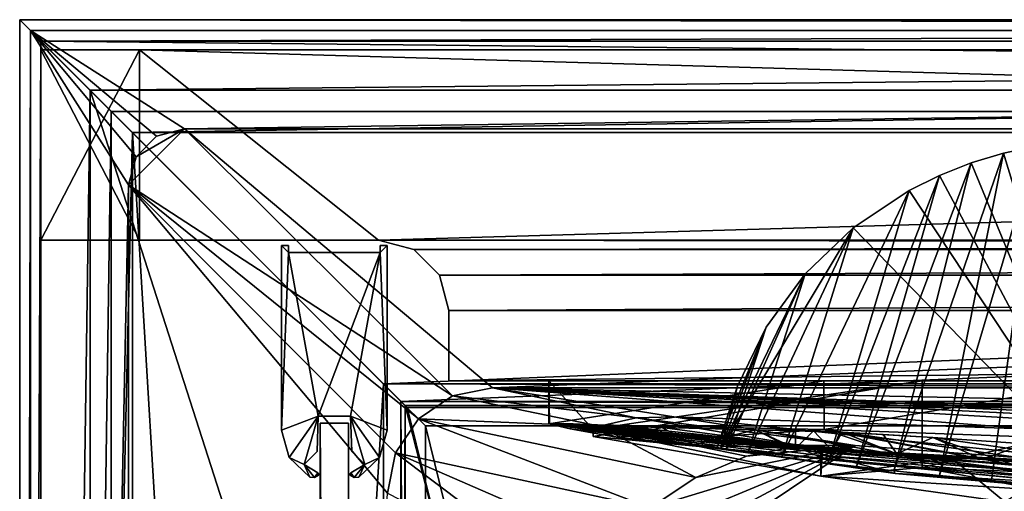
# Model space of a CAD drawing. Header units: metres. Extents: x -1004 to 0, y -708 to 0.
# Tile 10 of 99: x -1004 to -864, y -67 to 0. Entities that reach past the tile are written whole.
import ezdxf

# ---------------------------------------------------------------- set-up
doc = ezdxf.new("R2010")
doc.units = ezdxf.units.M

msp = doc.modelspace()

# ---------------------------------------------------------------- linework, layer by layer
at = {"layer": 'top'}
for points in [[(-1001.0271, -31.297201, 176.059692), (-1001.0271, -31.297201, 2050.059814), (-1001.0271, -4.297202, 176.059692)], [(-1001.0271, -31.297201, 2050.059814), (-1001.0271, -4.297202, 2050.059814), (-1001.0271, -4.297202, 176.059692)], [(-987.0271, -31.297201, 176.059692), (-1001.0271, -31.297201, 176.059692), (-987.0271, -4.297202, 176.059692)], [(-1001.0271, -31.297201, 176.059692), (-1001.0271, -4.297202, 176.059692), (-987.0271, -4.297202, 176.059692)], [(-1001.0271, -31.297201, 2050.059814), (-987.0271, -31.297201, 2050.059814), (-1001.0271, -4.297202, 2050.059814)], [(-987.0271, -31.297201, 2050.059814), (-987.0271, -4.297202, 2050.059814), (-1001.0271, -4.297202, 2050.059814)], [(-987.0271, -4.297202, 176.059692), (-1001.0271, -4.297202, 2050.059814), (-987.0271, -4.297202, 2050.059814)], [(-987.0271, -4.297202, 176.059692), (-1001.0271, -4.297202, 176.059692), (-1001.0271, -4.297202, 2050.059814)], [(-987.0271, -31.297201, 176.059692), (-987.0271, -4.297202, 176.059692), (-987.0271, -31.297201, 163.059692)], [(-987.0271, -4.297202, 176.059692), (-987.0271, -4.297202, 163.059692), (-987.0271, -31.297201, 163.059692)], [(-987.0271, -4.297202, 2063.059814), (-987.0271, -4.297202, 2050.059814), (-987.0271, -31.297201, 2063.059814)], [(-987.0271, -4.297202, 2050.059814), (-987.0271, -31.297201, 2050.059814), (-987.0271, -31.297201, 2063.059814)], [(-17.027203, -4.297202, 163.059692), (-987.0271, -4.297202, 163.059692), (-17.027203, -4.297202, 176.059937)], [(-987.0271, -4.297202, 163.059692), (-987.0271, -4.297202, 176.059692), (-17.027203, -4.297202, 176.059937)], [(-17.027203, -4.297202, 176.059937), (-987.0271, -4.297202, 176.059692), (-987.0271, -4.297202, 2050.059814)], [(-987.0271, -4.297202, 2063.059814), (-17.027203, -4.297202, 2063.059814), (-987.0271, -4.297202, 2050.059814)], [(-17.027203, -4.297202, 2063.059814), (-17.027203, -4.297202, 2050.059814), (-987.0271, -4.297202, 2050.059814)], [(-987.0271, -4.297202, 2050.059814), (-17.027203, -4.297202, 2050.059814), (-17.027203, -4.297202, 176.059937)], [(-17.027203, -4.297202, 2063.059814), (-987.0271, -4.297202, 2063.059814), (-51.027081, -31.297201, 2063.059814)], [(-51.027081, -31.297201, 2063.059814), (-987.0271, -4.297202, 2063.059814), (-953.0271, -31.297201, 2063.059814)], [(-987.0271, -4.297202, 2063.059814), (-987.0271, -31.297201, 2063.059814), (-953.0271, -31.297201, 2063.059814)], [(-17.027203, -4.297202, 163.059692), (-953.0271, -31.297201, 163.059692), (-987.0271, -4.297202, 163.059692)], [(-953.0271, -31.297201, 163.059692), (-987.0271, -31.297201, 163.059692), (-987.0271, -4.297202, 163.059692)], [(-51.027081, -31.297201, 163.059692), (-953.0271, -31.297201, 163.059692), (-17.027203, -4.297202, 163.059692)], [(-865.922913, -65.457809, 855.379517), (-859.427612, -17.981102, 943.439392), (-873.298157, -64.734299, 858.985352)], [(-859.427612, -17.981102, 943.439392), (-864.172729, -18.963947, 943.752136), (-873.298157, -64.734299, 858.985352)], [(-859.427612, -17.981102, 943.439392), (-865.922913, -65.457809, 855.379517), (-857.965576, -66.166344, 853.355103)], [(-849.757874, -66.343216, 961.043457), (-864.172729, -18.963947, 943.752136), (-859.427612, -17.981102, 943.439392)], [(-873.298157, -64.734299, 858.985352), (-864.172729, -18.963947, 943.752136), (-879.784119, -64.044891, 864.022827)], [(-864.172729, -18.963947, 943.752136), (-868.808777, -20.343151, 944.182068), (-879.784119, -64.044891, 864.022827)], [(-868.808777, -20.343151, 944.182068), (-864.172729, -18.963947, 943.752136), (-849.757874, -66.343216, 961.043457)], [(-879.784119, -64.044891, 864.022827), (-868.808777, -20.343151, 944.182068), (-885.108215, -63.441006, 870.284302)], [(-868.808777, -20.343151, 944.182068), (-873.299805, -22.107401, 944.727966), (-885.108215, -63.441006, 870.284302)], [(-873.299805, -22.107401, 944.727966), (-868.808777, -20.343151, 944.182068), (-849.757874, -66.343216, 961.043457)], [(-885.108215, -63.441006, 870.284302), (-873.299805, -22.107401, 944.727966), (-889.155212, -62.957569, 877.454773)], [(-873.299805, -22.107401, 944.727966), (-877.610962, -24.242296, 945.388367), (-889.155212, -62.957569, 877.454773)], [(-849.757874, -66.343216, 961.043457), (-877.610962, -24.242296, 945.388367), (-873.299805, -22.107401, 944.727966)], [(-889.155212, -62.957569, 877.454773), (-877.610962, -24.242296, 945.388367), (-895.69989, -62.13575, 892.583069)], [(-877.610962, -24.242296, 945.388367), (-885.561096, -29.551813, 947.043762), (-895.69989, -62.13575, 892.583069)], [(-885.561096, -29.551813, 947.043762), (-877.610962, -24.242296, 945.388367), (-849.757874, -66.343216, 961.043457)], [(-892.411011, -36.100262, 949.125122), (-885.561096, -29.551813, 947.043762), (-904.400757, -60.912323, 957.496704)], [(-904.400757, -60.912323, 957.496704), (-885.561096, -29.551813, 947.043762), (-849.757874, -66.343216, 961.043457)], [(-895.69989, -62.13575, 892.583069), (-885.561096, -29.551813, 947.043762), (-900.546814, -61.494358, 908.345032)], [(-885.561096, -29.551813, 947.043762), (-892.411011, -36.100262, 949.125122), (-900.546814, -61.494358, 908.345032)], [(-987.0271, -31.297201, 2050.059814), (-1001.0271, -31.297201, 2050.059814), (-987.0271, -31.297201, 176.059692)], [(-1001.0271, -31.297201, 2050.059814), (-1001.0271, -31.297201, 176.059692), (-987.0271, -31.297201, 176.059692)], [(-987.0271, -31.297201, 163.059692), (-953.0271, -31.297201, 163.059692), (-987.0271, -31.297201, 176.059692)], [(-953.0271, -31.297201, 163.059692), (-953.0271, -31.297201, 2063.059814), (-987.0271, -31.297201, 176.059692)], [(-987.0271, -31.297201, 176.059692), (-953.0271, -31.297201, 2063.059814), (-987.0271, -31.297201, 2050.059814)], [(-953.0271, -31.297201, 2063.059814), (-987.0271, -31.297201, 2063.059814), (-987.0271, -31.297201, 2050.059814)], [(-51.027081, -31.297201, 2063.059814), (-953.0271, -31.297201, 2063.059814), (-56.027115, -32.636967, 2063.059814)], [(-953.0271, -31.297201, 2063.059814), (-948.0271, -32.636948, 2063.059814), (-56.027115, -32.636967, 2063.059814)], [(-953.0271, -31.297201, 163.059692), (-51.027081, -31.297201, 163.059692), (-948.0271, -32.636948, 163.059692)], [(-948.0271, -32.636948, 163.059692), (-948.0271, -32.636948, 2063.059814), (-953.0271, -31.297201, 163.059692)], [(-948.0271, -32.636948, 2063.059814), (-953.0271, -31.297201, 2063.059814), (-953.0271, -31.297201, 163.059692)], [(-51.027081, -31.297201, 163.059692), (-56.027115, -32.636967, 163.059692), (-948.0271, -32.636948, 163.059692)], [(-56.027115, -32.636967, 2063.059814), (-948.0271, -32.636948, 2063.059814), (-944.366821, -36.297203, 2063.059814)], [(-948.0271, -32.636948, 163.059692), (-56.027115, -32.636967, 163.059692), (-944.366821, -36.297203, 163.059692)], [(-944.366821, -36.297203, 163.059692), (-944.366821, -36.297203, 2063.059814), (-948.0271, -32.636948, 163.059692)], [(-944.366821, -36.297203, 2063.059814), (-948.0271, -32.636948, 2063.059814), (-948.0271, -32.636948, 163.059692)], [(-56.027115, -32.636967, 2063.059814), (-944.366821, -36.297203, 2063.059814), (-59.687374, -36.297272, 2063.059814)], [(-56.027115, -32.636967, 163.059692), (-59.687374, -36.297272, 163.059692), (-944.366821, -36.297203, 163.059692)], [(-944.366821, -36.297203, 2063.059814), (-943.0271, -41.297203, 2063.059814), (-59.687374, -36.297272, 2063.059814)], [(-944.366821, -36.297203, 163.059692), (-59.687374, -36.297272, 163.059692), (-943.0271, -41.297203, 163.059692)], [(-943.0271, -41.297203, 163.059692), (-943.0271, -41.297203, 2063.059814), (-944.366821, -36.297203, 163.059692)], [(-943.0271, -41.297203, 2063.059814), (-944.366821, -36.297203, 2063.059814), (-944.366821, -36.297203, 163.059692)], [(-59.687374, -36.297272, 2063.059814), (-943.0271, -41.297203, 2063.059814), (-61.027081, -41.297325, 2063.059814)], [(-59.687374, -36.297272, 163.059692), (-61.027081, -41.297325, 163.059692), (-943.0271, -41.297203, 163.059692)], [(-897.944397, -43.676777, 951.597351), (-892.411011, -36.100262, 949.125122), (-904.400757, -60.912323, 957.496704)], [(-900.546814, -61.494358, 908.345032), (-892.411011, -36.100262, 949.125122), (-903.635315, -61.066071, 924.550842)], [(-892.411011, -36.100262, 949.125122), (-897.944397, -43.676777, 951.597351), (-903.635315, -61.066071, 924.550842)], [(-943.0271, -41.297203, 2063.059814), (-943.0271, -51.297203, 2063.059814), (-61.027081, -41.297325, 2063.059814)], [(-943.0271, -41.297203, 163.059692), (-61.027081, -41.297325, 163.059692), (-943.0271, -51.297203, 163.059692)], [(-943.0271, -51.297203, 2063.059814), (-943.0271, -41.297203, 2063.059814), (-943.0271, -51.297203, 163.059692)], [(-943.0271, -41.297203, 2063.059814), (-943.0271, -41.297203, 163.059692), (-943.0271, -51.297203, 163.059692)], [(-61.027081, -41.297325, 2063.059814), (-943.0271, -51.297203, 2063.059814), (-61.026958, -51.297203, 2063.059814)], [(-61.027081, -41.297325, 163.059692), (-61.026958, -51.297203, 163.059692), (-943.0271, -51.297203, 163.059692)], [(-903.635315, -61.066071, 924.550842), (-897.944397, -43.676777, 951.597351), (-904.925537, -60.870346, 941.002136)], [(-897.944397, -43.676777, 951.597351), (-901.984375, -52.037292, 954.410278), (-904.925537, -60.870346, 941.002136)], [(-904.400757, -60.912323, 957.496704), (-901.984375, -52.037292, 954.410278), (-897.944397, -43.676777, 951.597351)], [(-61.026958, -51.297203, 163.059692), (-726.290894, -51.297203, 197.247162), (-943.0271, -51.297203, 163.059692)], [(-726.290894, -51.297203, 197.247162), (-767.234558, -51.297203, 193.941605), (-943.0271, -51.297203, 163.059692)], [(-943.0271, -51.297203, 163.059692), (-767.234558, -51.297203, 193.941605), (-808.307739, -51.297203, 193.41275)], [(-769.87146, -51.297203, 2037.609009), (-507.81012, -51.297203, 2032.241211), (-943.0271, -51.297203, 2063.059814)], [(-507.81012, -51.297203, 2032.241211), (-454.791016, -51.297203, 2034.755859), (-943.0271, -51.297203, 2063.059814)], [(-943.0271, -51.297203, 2063.059814), (-454.791016, -51.297203, 2034.755859), (-61.026958, -51.297203, 2063.059814)], [(-889.72876, -51.297203, 200.624969), (-928.818237, -51.297203, 208.08252), (-943.0271, -51.297203, 163.059692)], [(-928.818237, -51.297203, 208.08252), (-928.818237, -51.297203, 661.560181), (-943.0271, -51.297203, 163.059692)], [(-943.0271, -51.297203, 163.059692), (-928.818237, -51.297203, 661.560181), (-943.0271, -51.297203, 2063.059814)], [(-928.818237, -51.297203, 661.560181), (-928.818237, -51.297203, 2045.060181), (-943.0271, -51.297203, 2063.059814)], [(-943.0271, -51.297203, 2063.059814), (-928.818237, -51.297203, 2045.060181), (-875.736145, -51.297203, 2044.932495)], [(-875.736145, -51.297203, 2044.932495), (-822.706604, -51.297203, 2042.676025), (-943.0271, -51.297203, 2063.059814)], [(-822.706604, -51.297203, 2042.676025), (-769.87146, -51.297203, 2037.609009), (-943.0271, -51.297203, 2063.059814)], [(-808.307739, -51.297203, 193.41275), (-849.232544, -51.297203, 195.654984), (-943.0271, -51.297203, 163.059692)], [(-849.232544, -51.297203, 195.654984), (-889.72876, -51.297203, 200.624969), (-943.0271, -51.297203, 163.059692)], [(-928.818176, -57.399826, 2043.984253), (-922.563354, -58.146591, 2043.852417), (-928.818237, -51.297203, 2045.060181)], [(-922.563354, -58.146591, 2043.852417), (-875.736145, -51.297203, 2044.932495), (-928.818237, -51.297203, 2045.060181)], [(-928.818237, -57.399826, 661.560181), (-928.818237, -57.399822, 664.056396), (-928.818237, -51.297203, 661.560181)], [(-928.818237, -57.399822, 664.056396), (-928.818237, -57.399822, 906.059998), (-928.818237, -51.297203, 661.560181)], [(-928.818237, -51.297203, 661.560181), (-928.818237, -57.399822, 906.059998), (-928.818237, -57.399826, 1205.052368)], [(-928.818237, -57.399826, 1205.052368), (-928.818237, -57.399822, 1504.057007), (-928.818237, -51.297203, 661.560181)], [(-928.818237, -57.399822, 1504.057007), (-928.818237, -51.297203, 2045.060181), (-928.818237, -51.297203, 661.560181)], [(-928.818237, -57.399822, 1504.057007), (-928.818176, -57.399826, 1713.560913), (-928.818237, -51.297203, 2045.060181)], [(-928.818176, -57.399826, 1713.560913), (-928.818176, -57.399826, 1923.057129), (-928.818237, -51.297203, 2045.060181)], [(-928.818237, -51.297203, 2045.060181), (-928.818176, -57.399826, 1923.057129), (-928.818176, -57.399826, 2043.984253)], [(-928.818237, -57.399826, 661.560181), (-928.818237, -51.297203, 661.560181), (-928.75647, -57.377659, 658.491699)], [(-928.818237, -51.297203, 661.560181), (-928.818237, -51.297203, 208.08252), (-928.75647, -57.377659, 658.491699)], [(-928.75647, -57.377659, 658.491699), (-928.818237, -51.297203, 208.08252), (-928.818237, -57.399826, 210.359421)], [(-889.701172, -58.207253, 203.166687), (-928.818237, -57.399826, 210.359421), (-889.72876, -51.297203, 200.624969)], [(-889.72876, -51.297203, 200.624969), (-928.818237, -57.399826, 210.359421), (-928.818237, -51.297203, 208.08252)], [(-922.563354, -58.146591, 2043.852417), (-922.510376, -59.203945, 2043.666016), (-875.736145, -51.297203, 2044.932495)], [(-922.510376, -59.203945, 2043.666016), (-875.770142, -63.577286, 2042.766724), (-875.736145, -51.297203, 2044.932495)], [(-849.232544, -51.297203, 195.654984), (-889.701172, -58.207253, 203.166687), (-889.72876, -51.297203, 200.624969)], [(-848.972412, -59.678417, 198.694427), (-889.701172, -58.207253, 203.166687), (-849.232544, -51.297203, 195.654984)], [(-875.736145, -51.297203, 2044.932495), (-875.770142, -63.577286, 2042.766724), (-822.706604, -51.297203, 2042.676025)], [(-875.770142, -63.577286, 2042.766724), (-822.884949, -65.855408, 2040.114502), (-822.706604, -51.297203, 2042.676025)], [(-904.925537, -60.870346, 941.002136), (-901.984375, -52.037292, 954.410278), (-904.400757, -60.912323, 957.496704)], [(-928.818237, -57.399826, 661.560181), (-928.75647, -57.377659, 658.491699), (-928.818237, -57.399822, 664.056396)], [(-928.75647, -57.377659, 658.491699), (-912.198059, -58.362816, 492.385895), (-928.818237, -57.399822, 664.056396)], [(-925.782715, -58.111343, 581.393372), (-928.75647, -57.377659, 658.491699), (-928.818237, -57.399826, 210.359421)], [(-928.75647, -57.377659, 658.491699), (-925.392151, -57.377384, 575.44281), (-912.198059, -58.362816, 492.385895)], [(-925.392151, -57.377384, 575.44281), (-928.75647, -57.377659, 658.491699), (-925.782715, -58.111343, 581.393372)], [(-918.950439, -59.322605, 504.546387), (-925.392151, -57.377384, 575.44281), (-925.782715, -58.111343, 581.393372)], [(-925.392151, -57.377384, 575.44281), (-917.550232, -57.74371, 492.695984), (-912.198059, -58.362816, 492.385895)], [(-917.550232, -57.74371, 492.695984), (-925.392151, -57.377384, 575.44281), (-918.950439, -59.322605, 504.546387)], [(-928.818237, -57.399826, 1205.052368), (-892.282837, -61.211842, 1354.437866), (-928.818237, -57.399822, 1504.057007)], [(-892.282837, -61.211842, 1354.437866), (-892.748108, -60.84351, 1504.057007), (-928.818237, -57.399822, 1504.057007)], [(-928.818237, -57.399822, 1504.057007), (-892.748108, -60.84351, 1504.057007), (-928.818176, -57.399826, 1713.560913)], [(-928.818237, -57.399826, 1205.052368), (-928.818237, -57.399822, 906.059998), (-904.400757, -60.912323, 957.496704)], [(-904.400757, -60.912323, 957.496704), (-928.818237, -57.399822, 906.059998), (-904.925537, -60.870346, 941.002136)], [(-928.818237, -57.399822, 906.059998), (-903.635315, -61.066071, 924.550842), (-904.925537, -60.870346, 941.002136)], [(-879.612305, -64.45845, 664.056396), (-889.155212, -62.957569, 877.454773), (-928.818237, -57.399822, 664.056396)], [(-889.155212, -62.957569, 877.454773), (-895.69989, -62.13575, 892.583069), (-928.818237, -57.399822, 664.056396)], [(-928.818237, -57.399822, 664.056396), (-895.69989, -62.13575, 892.583069), (-928.818237, -57.399822, 906.059998)], [(-895.69989, -62.13575, 892.583069), (-900.546814, -61.494358, 908.345032), (-928.818237, -57.399822, 906.059998)], [(-928.818237, -57.399822, 906.059998), (-900.546814, -61.494358, 908.345032), (-903.635315, -61.066071, 924.550842)], [(-879.612305, -64.45845, 664.056396), (-928.818237, -57.399822, 664.056396), (-895.616821, -60.177223, 492.31369)], [(-928.818237, -57.399822, 664.056396), (-912.198059, -58.362816, 492.385895), (-895.616821, -60.177223, 492.31369)], [(-888.980652, -62.49649, 1055.366943), (-891.032593, -61.791126, 1204.846802), (-928.818237, -57.399826, 1205.052368)], [(-891.032593, -61.791126, 1204.846802), (-892.282837, -61.211842, 1354.437866), (-928.818237, -57.399826, 1205.052368)], [(-888.980652, -62.49649, 1055.366943), (-928.818237, -57.399826, 1205.052368), (-904.400757, -60.912323, 957.496704)], [(-917.111816, -58.32679, 313.888092), (-928.818237, -57.399826, 210.359421), (-905.405518, -59.255028, 313.888092)], [(-905.405518, -59.255028, 313.888092), (-928.818237, -57.399826, 210.359421), (-889.701172, -58.207253, 203.166687)], [(-917.217651, -59.132698, 430.611664), (-925.782715, -58.111343, 581.393372), (-928.818237, -57.399826, 210.359421)], [(-917.111816, -58.32679, 313.888092), (-917.217651, -59.132698, 430.611664), (-928.818237, -57.399826, 210.359421)], [(-892.748108, -60.84351, 1504.057007), (-892.096436, -60.784241, 1713.591675), (-928.818176, -57.399826, 1713.560913)], [(-928.818176, -57.399826, 1713.560913), (-892.096436, -60.784241, 1713.591675), (-889.917969, -61.180286, 1922.083862)], [(-928.818176, -57.399826, 1713.560913), (-889.917969, -61.180286, 1922.083862), (-928.818176, -57.399826, 1923.057129)], [(-889.917969, -61.180286, 1922.083862), (-890.162598, -61.163029, 1923.057007), (-928.818176, -57.399826, 1923.057129)], [(-928.818176, -57.399826, 1923.057129), (-890.162598, -61.163029, 1923.057007), (-922.563354, -58.146591, 2043.852417)], [(-922.563354, -58.146591, 2043.852417), (-928.818176, -57.399826, 2043.984253), (-928.818176, -57.399826, 1923.057129)], [(-918.950439, -59.322605, 504.546387), (-925.782715, -58.111343, 581.393372), (-917.217651, -59.132698, 430.611664)], [(-890.162598, -61.163029, 1923.057007), (-890.162598, -64.841545, 1923.057007), (-922.563354, -58.146591, 2043.852417)], [(-890.162598, -64.841545, 1923.057007), (-922.510376, -59.203945, 2043.666016), (-922.563354, -58.146591, 2043.852417)], [(-912.737976, -57.930534, 456.796356), (-917.550232, -57.74371, 492.695984), (-918.950439, -59.322605, 504.546387)], [(-912.737976, -57.930534, 456.796356), (-918.950439, -59.322605, 504.546387), (-908.276062, -60.391346, 428.134735)], [(-912.198059, -58.362816, 492.385895), (-917.550232, -57.74371, 492.695984), (-912.737976, -57.930534, 456.796356)], [(-917.217651, -59.132698, 430.611664), (-917.111816, -58.32679, 313.888092), (-893.785645, -60.889786, 352.349091)], [(-893.785645, -60.889786, 352.349091), (-917.111816, -58.32679, 313.888092), (-905.405518, -59.255028, 313.888092)], [(-895.616821, -60.177223, 492.31369), (-912.198059, -58.362816, 492.385895), (-912.737976, -57.930534, 456.796356)], [(-912.737976, -57.930534, 456.796356), (-899.457703, -58.245583, 379.639557), (-895.616821, -60.177223, 492.31369)], [(-899.457703, -58.245583, 379.639557), (-912.737976, -57.930534, 456.796356), (-908.276062, -60.391346, 428.134735)], [(-899.457703, -58.245583, 379.639557), (-908.276062, -60.391346, 428.134735), (-893.785645, -60.889786, 352.349091)], [(-889.701172, -58.207253, 203.166687), (-879.34314, -61.651741, 329.337921), (-905.405518, -59.255028, 313.888092)], [(-895.616821, -60.177223, 492.31369), (-899.457703, -58.245583, 379.639557), (-879.016785, -61.822502, 492.243408)], [(-879.016785, -61.822502, 492.243408), (-899.457703, -58.245583, 379.639557), (-887.121521, -58.583912, 337.418945)], [(-899.457703, -58.245583, 379.639557), (-893.785645, -58.31049, 352.349091), (-887.121521, -58.583912, 337.418945)], [(-893.785645, -58.31049, 352.349091), (-899.457703, -58.245583, 379.639557), (-893.785645, -60.889786, 352.349091)], [(-887.121521, -58.583912, 337.418945), (-893.785645, -58.31049, 352.349091), (-891.222168, -58.388191, 344.534424)], [(-891.222168, -58.388191, 344.534424), (-893.785645, -58.31049, 352.349091), (-893.785645, -60.889786, 352.349091)], [(-888.577454, -61.107552, 339.578827), (-891.222168, -58.388191, 344.534424), (-893.785645, -60.889786, 352.349091)], [(-887.121521, -58.583912, 337.418945), (-891.222168, -58.388191, 344.534424), (-888.577454, -61.107552, 339.578827)], [(-848.972412, -59.678417, 198.694427), (-853.577881, -63.410149, 320.85907), (-889.701172, -58.207253, 203.166687)], [(-853.577881, -63.410149, 320.85907), (-867.20166, -62.439396, 322.848114), (-889.701172, -58.207253, 203.166687)], [(-889.701172, -58.207253, 203.166687), (-867.20166, -62.439396, 322.848114), (-879.34314, -61.651741, 329.337921)], [(-879.34314, -61.651741, 329.337921), (-887.121521, -58.583912, 337.418945), (-888.577454, -61.107552, 339.578827)], [(-862.400635, -63.296169, 492.175079), (-887.121521, -58.583912, 337.418945), (-874.23175, -59.340397, 325.937317)], [(-874.23175, -59.340397, 325.937317), (-887.121521, -58.583912, 337.418945), (-881.30011, -58.908295, 330.971741)], [(-862.400635, -63.296169, 492.175079), (-879.016785, -61.822502, 492.243408), (-887.121521, -58.583912, 337.418945)], [(-879.34314, -61.651741, 329.337921), (-881.30011, -58.908295, 330.971741), (-887.121521, -58.583912, 337.418945)], [(-875.770142, -63.577286, 2042.766724), (-922.510376, -59.203945, 2043.666016), (-890.162598, -64.841545, 1923.057007)], [(-908.276062, -60.391346, 428.134735), (-918.950439, -59.322605, 504.546387), (-917.217651, -59.132698, 430.611664)], [(-908.276062, -60.391346, 428.134735), (-917.217651, -59.132698, 430.611664), (-893.785645, -60.889786, 352.349091)], [(-879.34314, -61.651741, 329.337921), (-888.577454, -61.107552, 339.578827), (-905.405518, -59.255028, 313.888092)], [(-905.405518, -59.255028, 313.888092), (-888.577454, -61.107552, 339.578827), (-893.785645, -60.889786, 352.349091)], [(-879.612305, -64.45845, 664.056396), (-895.616821, -60.177223, 492.31369), (-840.086914, -66.730057, 578.020935)], [(-840.086914, -66.730057, 578.020935), (-895.616821, -60.177223, 492.31369), (-879.016785, -61.822502, 492.243408)], [(-874.23175, -59.340397, 325.937317), (-881.30011, -58.908295, 330.971741), (-879.34314, -61.651741, 329.337921)], [(-867.20166, -62.439396, 322.848114), (-874.23175, -59.340397, 325.937317), (-879.34314, -61.651741, 329.337921)], [(-852.808655, -62.420971, 406.332275), (-862.400635, -63.296169, 492.175079), (-874.23175, -59.340397, 325.937317)], [(-874.23175, -59.340397, 325.937317), (-861.132202, -60.221062, 321.364349), (-852.808655, -62.420971, 406.332275)], [(-861.132202, -60.221062, 321.364349), (-874.23175, -59.340397, 325.937317), (-867.20166, -62.439396, 322.848114)], [(-904.400757, -60.912323, 957.496704), (-849.757874, -66.343216, 961.043457), (-888.980652, -62.49649, 1055.366943)], [(-892.096436, -60.784241, 1713.591675), (-892.748108, -60.84351, 1504.057007), (-856.504944, -62.984676, 1504.057129)], [(-856.504944, -62.984676, 1504.057129), (-892.748108, -60.84351, 1504.057007), (-855.558472, -63.659142, 1354.35791)], [(-892.748108, -60.84351, 1504.057007), (-892.282837, -61.211842, 1354.437866), (-855.558472, -63.659142, 1354.35791)], [(-855.558472, -63.659142, 1354.35791), (-892.282837, -61.211842, 1354.437866), (-853.018921, -64.679634, 1204.7146)], [(-892.282837, -61.211842, 1354.437866), (-891.032593, -61.791126, 1204.846802), (-853.018921, -64.679634, 1204.7146)], [(-892.096436, -60.784241, 1713.591675), (-871.535095, -62.258232, 1845.764404), (-889.917969, -61.180286, 1922.083862)], [(-855.187927, -62.820137, 1713.624878), (-854.650574, -62.902309, 1769.086914), (-892.096436, -60.784241, 1713.591675)], [(-854.650574, -62.902309, 1769.086914), (-871.535095, -62.258232, 1845.764404), (-892.096436, -60.784241, 1713.591675)], [(-855.187927, -62.820137, 1713.624878), (-892.096436, -60.784241, 1713.591675), (-856.504944, -62.984676, 1504.057129)], [(-890.162598, -61.163029, 1923.057007), (-889.917969, -61.180286, 1922.083862), (-890.162598, -64.841545, 1923.057007)], [(-889.917969, -61.180286, 1922.083862), (-871.535095, -62.258232, 1845.764404), (-890.162598, -64.841545, 1923.057007)], [(-853.577881, -63.410149, 320.85907), (-861.132202, -60.221062, 321.364349), (-867.20166, -62.439396, 322.848114)], [(-848.852234, -65.8731, 1055.248657), (-891.032593, -61.791126, 1204.846802), (-888.980652, -62.49649, 1055.366943)], [(-853.018921, -64.679634, 1204.7146), (-891.032593, -61.791126, 1204.846802), (-848.852234, -65.8731, 1055.248657)], [(-890.162598, -64.841545, 1923.057007), (-871.535095, -62.258232, 1845.764404), (-863.986145, -68.469063, 1812.364502)], [(-885.108215, -63.441006, 870.284302), (-889.155212, -62.957569, 877.454773), (-879.612305, -64.45845, 664.056396)], [(-849.757874, -66.343216, 961.043457), (-848.852234, -65.8731, 1055.248657), (-888.980652, -62.49649, 1055.366943)], [(-840.086914, -66.730057, 578.020935), (-879.016785, -61.822502, 492.243408), (-862.400635, -63.296169, 492.175079)], [(-871.535095, -62.258232, 1845.764404), (-854.650574, -62.902309, 1769.086914), (-863.986145, -68.469063, 1812.364502)], [(-875.770142, -63.577286, 2042.766724), (-890.162598, -64.841545, 1923.057007), (-858.828674, -66.788475, 1923.057007)], [(-879.784119, -64.044891, 864.022827), (-885.108215, -63.441006, 870.284302), (-879.612305, -64.45845, 664.056396)], [(-873.298157, -64.734299, 858.985352), (-879.784119, -64.044891, 864.022827), (-879.612305, -64.45845, 664.056396)], [(-822.884949, -65.855408, 2040.114502), (-875.770142, -63.577286, 2042.766724), (-858.828674, -66.788475, 1923.057007)], [(-858.828674, -66.788475, 1923.057007), (-890.162598, -64.841545, 1923.057007), (-863.986145, -68.469063, 1812.364502)], [(-829.86145, -68.811707, 664.056396), (-837.016846, -67.946159, 784.95929), (-879.612305, -64.45845, 664.056396)], [(-837.016846, -67.946159, 784.95929), (-865.922913, -65.457809, 855.379517), (-879.612305, -64.45845, 664.056396)], [(-879.612305, -64.45845, 664.056396), (-865.922913, -65.457809, 855.379517), (-873.298157, -64.734299, 858.985352)], [(-829.86145, -68.811707, 664.056396), (-879.612305, -64.45845, 664.056396), (-840.086914, -66.730057, 578.020935)], [(-857.965576, -66.166344, 853.355103), (-865.922913, -65.457809, 855.379517), (-837.016846, -67.946159, 784.95929)]]:
    msp.add_3dface(points, dxfattribs=at)
at = {"layer": 'top012'}
for points in [[(-957.316162, -57.310383, 2060.887695), (-957.316162, -57.310383, 163.887741), (-961.316162, -57.310383, 2060.887695)], [(-957.316162, -57.310383, 163.887741), (-961.316162, -57.310383, 163.887741), (-961.316162, -57.310383, 2060.887695)], [(-957.316162, -57.310383, 163.887741), (-957.316162, -650.310364, 163.887741), (-961.316162, -57.310383, 163.887741)], [(-957.316162, -650.310364, 163.887741), (-961.316162, -650.310364, 163.887741), (-961.316162, -57.310383, 163.887741)], [(-957.316162, -57.310383, 2060.887695), (-961.316162, -57.310383, 2060.887695), (-957.316162, -650.310364, 2060.887695)], [(-961.316162, -57.310383, 2060.887695), (-961.316162, -650.310364, 2060.887695), (-957.316162, -650.310364, 2060.887695)], [(-961.316162, -57.310383, 2060.887695), (-961.316162, -57.310383, 163.887741), (-961.316162, -650.310364, 2060.887695)], [(-961.316162, -57.310383, 163.887741), (-961.316162, -650.310364, 163.887741), (-961.316162, -650.310364, 2060.887695)], [(-957.316162, -650.310364, 2060.887695), (-957.316162, -650.310364, 163.887741), (-957.316162, -57.310383, 2060.887695)], [(-957.316162, -650.310364, 163.887741), (-957.316162, -57.310383, 163.887741), (-957.316162, -57.310383, 2060.887695)]]:
    msp.add_3dface(points, dxfattribs=at)
at = {"layer": 'top01234'}
for points in [[(-966.816162, -32.053898, 2062.387695), (-966.816162, -58.299854, 2062.387695), (-965.816162, -33.053898, 2062.387695)], [(-965.816162, -33.053898, 2062.387695), (-965.816162, -32.053898, 2062.387695), (-966.816162, -32.053898, 2062.387695)], [(-965.816162, -32.053898, 2062.387695), (-965.816162, -32.053898, 162.387741), (-966.816162, -32.053898, 2062.387695)], [(-965.816162, -32.053898, 162.387741), (-966.816162, -32.053898, 162.387741), (-966.816162, -32.053898, 2062.387695)], [(-966.816162, -32.053898, 2062.387695), (-966.816162, -32.053898, 162.387741), (-966.816162, -58.299854, 2062.387695)], [(-966.816162, -32.053898, 162.387741), (-966.816162, -58.299854, 162.387711), (-966.816162, -58.299854, 2062.387695)], [(-966.816162, -58.299854, 162.387711), (-966.816162, -32.053898, 162.387741), (-965.816162, -33.053898, 162.387726)], [(-965.816162, -33.053898, 162.387726), (-966.816162, -32.053898, 162.387741), (-965.816162, -32.053898, 162.387741)], [(-965.816162, -33.053898, 2062.387695), (-965.816162, -33.053898, 162.387726), (-965.816162, -32.053898, 2062.387695)], [(-965.816162, -33.053898, 162.387726), (-965.816162, -32.053898, 162.387741), (-965.816162, -32.053898, 2062.387695)], [(-952.816162, -32.053898, 2062.387695), (-952.816162, -33.053898, 2062.387695), (-951.816162, -32.053898, 2062.387695)], [(-952.816162, -33.053898, 2062.387695), (-951.816162, -58.299854, 2062.387695), (-951.816162, -32.053898, 2062.387695)], [(-951.816162, -32.053898, 2062.387695), (-951.816162, -32.053898, 162.387741), (-952.816162, -32.053898, 2062.387695)], [(-951.816162, -32.053898, 162.387741), (-952.816162, -32.053898, 162.387741), (-952.816162, -32.053898, 2062.387695)], [(-952.816162, -32.053898, 2062.387695), (-952.816162, -32.053898, 162.387741), (-952.816162, -33.053898, 2062.387695)], [(-952.816162, -32.053898, 162.387741), (-952.816162, -33.053898, 162.387726), (-952.816162, -33.053898, 2062.387695)], [(-952.816162, -32.053898, 162.387741), (-951.816162, -32.053898, 162.387741), (-952.816162, -33.053898, 162.387726)], [(-951.816162, -32.053898, 162.387741), (-951.816162, -58.299854, 162.387711), (-952.816162, -33.053898, 162.387726)], [(-951.816162, -32.053898, 162.387741), (-951.816162, -32.053898, 2062.387695), (-951.816162, -58.299854, 162.387711)], [(-951.816162, -32.053898, 2062.387695), (-951.816162, -58.299854, 2062.387695), (-951.816162, -58.299854, 162.387711)], [(-966.816162, -58.299854, 2062.387695), (-961.609314, -56.310383, 2062.387695), (-965.816162, -33.053898, 2062.387695)], [(-961.609314, -56.310383, 162.387711), (-966.816162, -58.299854, 162.387711), (-965.816162, -33.053898, 162.387726)], [(-965.816162, -33.053898, 2062.387695), (-961.609314, -56.310383, 2062.387695), (-952.816162, -33.053898, 2062.387695)], [(-952.816162, -33.053898, 2062.387695), (-952.816162, -33.053898, 162.387726), (-965.816162, -33.053898, 2062.387695)], [(-952.816162, -33.053898, 162.387726), (-965.816162, -33.053898, 162.387726), (-965.816162, -33.053898, 2062.387695)], [(-961.609314, -56.310383, 162.387711), (-965.816162, -33.053898, 162.387726), (-952.816162, -33.053898, 162.387726)], [(-961.609314, -56.310383, 2062.387695), (-957.02301, -56.310383, 2062.387695), (-952.816162, -33.053898, 2062.387695)], [(-957.02301, -56.310383, 162.387711), (-961.609314, -56.310383, 162.387711), (-952.816162, -33.053898, 162.387726)], [(-952.816162, -33.053898, 2062.387695), (-957.02301, -56.310383, 2062.387695), (-951.816162, -58.299854, 2062.387695)], [(-952.816162, -33.053898, 162.387726), (-951.816162, -58.299854, 162.387711), (-957.02301, -56.310383, 162.387711)], [(-966.816162, -58.299854, 2062.387695), (-965.732239, -62.176498, 2062.387695), (-961.609314, -56.310383, 2062.387695)], [(-961.609314, -56.310383, 162.387711), (-965.732239, -62.176498, 162.387711), (-966.816162, -58.299854, 162.387711)], [(-965.732239, -62.176498, 2062.387695), (-963.630432, -63.161507, 2062.387695), (-961.609314, -56.310383, 2062.387695)], [(-963.630432, -63.161507, 162.387711), (-965.732239, -62.176498, 162.387711), (-961.609314, -56.310383, 162.387711)], [(-961.609314, -56.310383, 2062.387695), (-963.630432, -63.161507, 2062.387695), (-961.784058, -61.31517, 2062.387695)], [(-961.784058, -61.31517, 162.387711), (-963.630432, -63.161507, 162.387711), (-961.609314, -56.310383, 162.387711)], [(-961.609314, -56.310383, 162.387711), (-961.609314, -56.310383, 2062.387695), (-961.784058, -61.31517, 162.387711)], [(-961.609314, -56.310383, 2062.387695), (-961.784058, -61.31517, 2062.387695), (-961.784058, -61.31517, 162.387711)], [(-957.02301, -56.310383, 2062.387695), (-961.609314, -56.310383, 2062.387695), (-957.02301, -56.310383, 162.387711)], [(-961.609314, -56.310383, 2062.387695), (-961.609314, -56.310383, 162.387711), (-957.02301, -56.310383, 162.387711)], [(-957.02301, -56.310383, 2062.387695), (-952.900024, -62.176453, 2062.387695), (-951.816162, -58.299854, 2062.387695)], [(-956.848267, -61.31517, 2062.387695), (-955.001892, -63.161507, 2062.387695), (-957.02301, -56.310383, 2062.387695)], [(-955.001892, -63.161507, 2062.387695), (-952.900024, -62.176453, 2062.387695), (-957.02301, -56.310383, 2062.387695)], [(-956.848267, -61.31517, 162.387711), (-956.848267, -61.31517, 2062.387695), (-957.02301, -56.310383, 162.387711)], [(-956.848267, -61.31517, 2062.387695), (-957.02301, -56.310383, 2062.387695), (-957.02301, -56.310383, 162.387711)], [(-951.816162, -58.299854, 162.387711), (-952.900024, -62.176453, 162.387711), (-957.02301, -56.310383, 162.387711)], [(-957.02301, -56.310383, 162.387711), (-952.900024, -62.176453, 162.387711), (-955.001892, -63.161507, 162.387711)], [(-955.001892, -63.161507, 162.387711), (-956.848267, -61.31517, 162.387711), (-957.02301, -56.310383, 162.387711)], [(-965.732239, -62.176498, 2062.387695), (-966.816162, -58.299854, 2062.387695), (-965.732239, -62.176498, 162.387711)], [(-966.816162, -58.299854, 2062.387695), (-966.816162, -58.299854, 162.387711), (-965.732239, -62.176498, 162.387711)], [(-951.816162, -58.299854, 2062.387695), (-952.900024, -62.176453, 2062.387695), (-951.816162, -58.299854, 162.387711)], [(-952.900024, -62.176453, 2062.387695), (-952.900024, -62.176453, 162.387711), (-951.816162, -58.299854, 162.387711)], [(-961.784058, -61.31517, 162.387711), (-961.784058, -61.31517, 2062.387695), (-963.630432, -63.161507, 162.387711)], [(-961.784058, -61.31517, 2062.387695), (-963.630432, -63.161507, 2062.387695), (-963.630432, -63.161507, 162.387711)], [(-955.001892, -63.161507, 162.387711), (-955.001892, -63.161507, 2062.387695), (-956.848267, -61.31517, 162.387711)], [(-955.001892, -63.161507, 2062.387695), (-956.848267, -61.31517, 2062.387695), (-956.848267, -61.31517, 162.387711)], [(-965.732239, -62.176498, 2062.387695), (-962.804688, -64.93914, 2062.387695), (-963.630432, -63.161507, 2062.387695)], [(-962.804688, -64.93914, 2062.387695), (-965.732239, -62.176498, 2062.387695), (-962.804688, -64.93914, 162.387711)], [(-965.732239, -62.176498, 2062.387695), (-965.732239, -62.176498, 162.387711), (-962.804688, -64.93914, 162.387711)], [(-963.630432, -63.161507, 162.387711), (-962.804688, -64.93914, 162.387711), (-965.732239, -62.176498, 162.387711)], [(-955.001892, -63.161507, 2062.387695), (-955.827637, -64.93914, 2062.387695), (-952.900024, -62.176453, 2062.387695)], [(-952.900024, -62.176453, 2062.387695), (-955.827637, -64.93914, 2062.387695), (-952.900024, -62.176453, 162.387711)], [(-955.827637, -64.93914, 2062.387695), (-955.827637, -64.93914, 162.387711), (-952.900024, -62.176453, 162.387711)], [(-952.900024, -62.176453, 162.387711), (-955.827637, -64.93914, 162.387711), (-955.001892, -63.161507, 162.387711)], [(-962.804688, -64.93914, 2062.387695), (-962.136353, -65.031898, 2062.387695), (-963.630432, -63.161507, 2062.387695)], [(-963.630432, -63.161507, 2062.387695), (-962.136353, -65.031898, 2062.387695), (-961.644531, -64.368538, 2062.387695)], [(-963.630432, -63.161507, 2062.387695), (-961.644531, -64.368538, 2062.387695), (-963.630432, -63.161507, 162.387711)], [(-961.644531, -64.368538, 2062.387695), (-961.644531, -64.368538, 162.387711), (-963.630432, -63.161507, 162.387711)], [(-961.644531, -64.368538, 162.387711), (-962.136353, -65.031898, 162.387711), (-963.630432, -63.161507, 162.387711)], [(-962.136353, -65.031898, 162.387711), (-962.804688, -64.93914, 162.387711), (-963.630432, -63.161507, 162.387711)], [(-962.136353, -65.031898, 2062.387695), (-961.560303, -64.680595, 2062.387695), (-961.644531, -64.368538, 2062.387695)], [(-961.560303, -64.680595, 162.387711), (-962.136353, -65.031898, 162.387711), (-961.644531, -64.368538, 162.387711)], [(-961.644531, -64.368538, 2062.387695), (-961.560303, -64.680595, 2062.387695), (-961.523315, -64.503204, 2062.387695)], [(-961.644531, -64.368538, 2062.387695), (-961.523315, -64.503204, 2062.387695), (-961.644531, -64.368538, 162.387711)], [(-961.523315, -64.503204, 2062.387695), (-961.523315, -64.503204, 162.387711), (-961.644531, -64.368538, 162.387711)], [(-961.523315, -64.503204, 162.387711), (-961.560303, -64.680595, 162.387711), (-961.644531, -64.368538, 162.387711)], [(-957.109009, -64.503204, 2062.387695), (-957.072021, -64.680595, 2062.387695), (-956.987793, -64.368538, 2062.387695)], [(-957.109009, -64.503204, 2062.387695), (-956.987793, -64.368538, 2062.387695), (-957.109009, -64.503204, 162.387711)], [(-956.987793, -64.368538, 2062.387695), (-956.987793, -64.368538, 162.387711), (-957.109009, -64.503204, 162.387711)], [(-956.987793, -64.368538, 162.387711), (-957.072021, -64.680595, 162.387711), (-957.109009, -64.503204, 162.387711)], [(-957.072021, -64.680595, 2062.387695), (-956.495911, -65.031906, 2062.387695), (-956.987793, -64.368538, 2062.387695)], [(-956.495911, -65.031906, 162.387711), (-957.072021, -64.680595, 162.387711), (-956.987793, -64.368538, 162.387711)], [(-956.987793, -64.368538, 2062.387695), (-956.495911, -65.031906, 2062.387695), (-955.001892, -63.161507, 2062.387695)], [(-956.987793, -64.368538, 2062.387695), (-955.001892, -63.161507, 2062.387695), (-956.987793, -64.368538, 162.387711)], [(-955.001892, -63.161507, 2062.387695), (-955.001892, -63.161507, 162.387711), (-956.987793, -64.368538, 162.387711)], [(-955.001892, -63.161507, 162.387711), (-956.495911, -65.031906, 162.387711), (-956.987793, -64.368538, 162.387711)], [(-956.495911, -65.031906, 2062.387695), (-955.827637, -64.93914, 2062.387695), (-955.001892, -63.161507, 2062.387695)], [(-955.001892, -63.161507, 162.387711), (-955.827637, -64.93914, 162.387711), (-956.495911, -65.031906, 162.387711)], [(-962.136353, -65.031898, 2062.387695), (-962.804688, -64.93914, 2062.387695), (-962.136353, -65.031898, 162.387711)], [(-962.804688, -64.93914, 2062.387695), (-962.804688, -64.93914, 162.387711), (-962.136353, -65.031898, 162.387711)], [(-961.560303, -64.680595, 2062.387695), (-962.136353, -65.031898, 2062.387695), (-961.560303, -64.680595, 162.387711)], [(-962.136353, -65.031898, 2062.387695), (-962.136353, -65.031898, 162.387711), (-961.560303, -64.680595, 162.387711)], [(-961.523315, -64.503204, 2062.387695), (-961.560303, -64.680595, 2062.387695), (-961.523315, -64.503204, 162.387711)], [(-961.560303, -64.680595, 2062.387695), (-961.560303, -64.680595, 162.387711), (-961.523315, -64.503204, 162.387711)], [(-957.072021, -64.680595, 2062.387695), (-957.109009, -64.503204, 2062.387695), (-957.072021, -64.680595, 162.387711)], [(-957.109009, -64.503204, 2062.387695), (-957.109009, -64.503204, 162.387711), (-957.072021, -64.680595, 162.387711)], [(-956.495911, -65.031906, 2062.387695), (-957.072021, -64.680595, 2062.387695), (-956.495911, -65.031906, 162.387711)], [(-957.072021, -64.680595, 2062.387695), (-957.072021, -64.680595, 162.387711), (-956.495911, -65.031906, 162.387711)], [(-955.827637, -64.93914, 2062.387695), (-956.495911, -65.031906, 2062.387695), (-955.827637, -64.93914, 162.387711)], [(-956.495911, -65.031906, 2062.387695), (-956.495911, -65.031906, 162.387711), (-955.827637, -64.93914, 162.387711)]]:
    msp.add_3dface(points, dxfattribs=at)
at = {"layer": 'top0123410'}
for points in [[(-0.024684, -0.027127, 2050.999756), (-988.024658, -16.027126, 2050.999756), (-1004.024658, -0.027127, 2050.999756)], [(-988.024658, -16.027126, 2050.999756), (-1004.024658, -704.0271, 2050.999756), (-1004.024658, -0.027127, 2050.999756)], [(-1004.024658, -704.0271, 2110.919678), (-1001.024658, -3.027127, 2110.919678), (-1004.024658, -0.027127, 2110.919678)], [(-1001.024658, -3.027127, 2110.919678), (-0.024684, -0.027127, 2110.919678), (-1004.024658, -0.027127, 2110.919678)], [(-1004.024658, -704.0271, 2110.919678), (-1004.024658, -0.027127, 2110.919678), (-1004.024658, -704.0271, 2050.999756)], [(-1004.024658, -0.027127, 2110.919678), (-1004.024658, -0.027127, 2050.999756), (-1004.024658, -704.0271, 2050.999756)], [(-1004.024658, -0.027127, 2050.999756), (-1004.024658, -0.027127, 2110.919678), (-0.024684, -0.027127, 2050.999756)], [(-1004.024658, -0.027127, 2110.919678), (-0.024684, -0.027127, 2110.919678), (-0.024684, -0.027127, 2050.999756)], [(-1001.024658, -3.027127, 2110.919678), (-3.024684, -3.027127, 2110.919678), (-0.024684, -0.027127, 2110.919678)], [(-16.024683, -16.027126, 2050.999756), (-988.024658, -16.027126, 2050.999756), (-0.024684, -0.027127, 2050.999756)], [(-1001.024658, -701.0271, 2110.919678), (-1001.024658, -3.027127, 2110.919678), (-1004.024658, -704.0271, 2110.919678)], [(-3.024684, -3.027127, 2053.855713), (-1001.024658, -3.027127, 2053.855713), (-13.024684, -13.027127, 2053.855713)], [(-13.024684, -13.027127, 2053.855713), (-1001.024658, -3.027127, 2053.855713), (-991.024658, -13.027127, 2053.855713)], [(-1001.024658, -3.027127, 2053.855713), (-1001.024658, -701.0271, 2053.855713), (-991.024658, -13.027127, 2053.855713)], [(-3.024684, -3.027127, 2053.855713), (-3.024684, -3.027127, 2110.919678), (-1001.024658, -3.027127, 2053.855713)], [(-3.024684, -3.027127, 2110.919678), (-1001.024658, -3.027127, 2110.919678), (-1001.024658, -3.027127, 2053.855713)], [(-1001.024658, -701.0271, 2053.855713), (-1001.024658, -3.027127, 2053.855713), (-1001.024658, -701.0271, 2110.919678)], [(-1001.024658, -3.027127, 2053.855713), (-1001.024658, -3.027127, 2110.919678), (-1001.024658, -701.0271, 2110.919678)], [(-991.024658, -13.027127, 2053.855713), (-1001.024658, -701.0271, 2053.855713), (-991.024658, -691.0271, 2053.855713)], [(-13.024684, -13.027127, 2065.279785), (-991.024658, -13.027127, 2065.279785), (-952.32666, -51.725147, 2065.279785)], [(-991.024658, -13.027127, 2065.279785), (-991.024658, -691.0271, 2065.279785), (-952.32666, -51.725147, 2065.279785)], [(-991.024658, -691.0271, 2065.279785), (-991.024658, -13.027127, 2065.279785), (-991.024658, -691.0271, 2053.855713)], [(-991.024658, -13.027127, 2065.279785), (-991.024658, -13.027127, 2053.855713), (-991.024658, -691.0271, 2053.855713)], [(-991.024658, -13.027127, 2053.855713), (-991.024658, -13.027127, 2065.279785), (-13.024684, -13.027127, 2053.855713)], [(-991.024658, -13.027127, 2065.279785), (-13.024684, -13.027127, 2065.279785), (-13.024684, -13.027127, 2053.855713)], [(-13.024684, -13.027127, 2065.279785), (-952.32666, -51.725147, 2065.279785), (-51.722702, -51.725147, 2065.279785)], [(-988.024658, -16.027126, 2050.999756), (-988.024658, -688.0271, 2050.999756), (-1004.024658, -704.0271, 2050.999756)], [(-16.024683, -16.027126, 2050.999756), (-16.024683, -16.027126, 2063.023682), (-988.024658, -16.027126, 2050.999756)], [(-16.024683, -16.027126, 2063.023682), (-988.024658, -16.027126, 2063.023682), (-988.024658, -16.027126, 2050.999756)], [(-988.024658, -688.0271, 2050.999756), (-988.024658, -16.027126, 2050.999756), (-988.024658, -688.0271, 2063.023682)], [(-988.024658, -16.027126, 2050.999756), (-988.024658, -16.027126, 2063.023682), (-988.024658, -688.0271, 2063.023682)], [(-988.024658, -688.0271, 2063.023682), (-988.024658, -16.027126, 2063.023682), (-949.855835, -649.662598, 2063.023682)], [(-949.855835, -649.662598, 2063.023682), (-988.024658, -16.027126, 2063.023682), (-949.855835, -54.196003, 2063.023682)], [(-988.024658, -16.027126, 2063.023682), (-16.024683, -16.027126, 2063.023682), (-949.855835, -54.196003, 2063.023682)], [(-949.855835, -54.196003, 2063.023682), (-16.024683, -16.027126, 2063.023682), (-54.193558, -54.196003, 2063.023682)], [(-952.32666, -51.725147, 2065.279785), (-991.024658, -691.0271, 2065.279785), (-952.32666, -651.754395, 2065.279785)], [(-51.722702, -51.725147, 2065.279785), (-952.32666, -51.725147, 2065.279785), (-54.78347, -54.785912, 2076.154297)], [(-952.32666, -51.725147, 2065.279785), (-949.265869, -54.785912, 2076.154297), (-54.78347, -54.785912, 2076.154297)], [(-952.32666, -51.725147, 2065.279785), (-952.32666, -651.754395, 2065.279785), (-949.265869, -54.785912, 2076.154297)], [(-946.368103, -57.683689, 2075.415039), (-946.368103, -641.664001, 2075.415039), (-949.855835, -54.196003, 2063.023682)], [(-946.368103, -641.664001, 2075.415039), (-949.855835, -649.662598, 2063.023682), (-949.855835, -54.196003, 2063.023682)], [(-946.368103, -57.683689, 2075.415039), (-949.855835, -54.196003, 2063.023682), (-57.681248, -57.683689, 2075.415039)], [(-949.855835, -54.196003, 2063.023682), (-54.193558, -54.196003, 2063.023682), (-57.681248, -57.683689, 2075.415039)], [(-952.32666, -651.754395, 2065.279785), (-949.265869, -644.735474, 2076.154297), (-949.265869, -54.785912, 2076.154297)], [(-54.78347, -54.785912, 2076.154297), (-949.265869, -54.785912, 2076.154297), (-948.978638, -55.06852, 2077.158447)], [(-949.265869, -54.785912, 2076.154297), (-949.265869, -644.735474, 2076.154297), (-942.551392, -80.844612, 2094.340576)], [(-942.551392, -80.844612, 2094.340576), (-948.978638, -55.06852, 2077.158447), (-949.265869, -54.785912, 2076.154297)], [(-948.978638, -55.06852, 2077.158447), (-55.066074, -55.06852, 2077.158447), (-54.78347, -54.785912, 2076.154297)], [(-55.066074, -55.06852, 2077.158447), (-948.978638, -55.06852, 2077.158447), (-942.551392, -80.844612, 2094.340576)], [(-942.551392, -80.844612, 2094.340576), (-61.497986, -80.844574, 2094.340576), (-55.066074, -55.06852, 2077.158447)], [(-946.368103, -57.683689, 2075.415039), (-57.681248, -57.683689, 2075.415039), (-939.832214, -84.262329, 2093.132324)], [(-946.368103, -57.683689, 2075.415039), (-939.832214, -84.262329, 2093.132324), (-946.368103, -641.664001, 2075.415039)], [(-57.681248, -57.683689, 2075.415039), (-64.217148, -84.262329, 2093.132324), (-939.832214, -84.262329, 2093.132324)]]:
    msp.add_3dface(points, dxfattribs=at)
at = {"layer": 'top0123459'}
for points in [[(0, 0), (-994.049377, -10), (-1004.049377, 0)], [(-994.049377, -10), (-1004.049377, -704.05426), (-1004.049377, 0)], [(-1002.522156, -1.527202, 175), (-1.527202, -1.527202, 175), (-1004.049377, 0)], [(-1.527202, -1.527202, 175), (0, 0), (-1004.049377, 0)], [(-1004.049377, 0), (-1004.049377, -704.05426), (-1002.522156, -1.527202, 175)], [(-10, -10), (-994.049377, -10), (0, 0)], [(-1004.049377, -704.05426), (-1002.522156, -702.527039, 175), (-1002.522156, -1.527202, 175)], [(-987.495483, -19.467501, 175), (-984.581848, -16.553865, 175), (-1002.522156, -1.527202, 175)], [(-984.581848, -16.553865, 175), (-980.601746, -15.487401, 175), (-1002.522156, -1.527202, 175)], [(-1002.522156, -1.527202, 175), (-980.601746, -15.487401, 175), (-1.527202, -1.527202, 175)], [(-987.495483, -19.467501, 175), (-1002.522156, -1.527202, 175), (-988.561951, -23.447599, 175)], [(-1002.522156, -1.527202, 175), (-1002.522156, -702.527039, 175), (-988.561951, -23.447599, 175)], [(-980.601746, -15.487401, 175), (-23.447599, -15.487401, 175), (-1.527202, -1.527202, 175)], [(-994.049377, -10), (-994.049377, -694.05426), (-1004.049377, -704.05426)], [(-994.049377, -694.05426), (-994.049377, -10), (-994.049377, -694.05426, 90)], [(-994.049377, -10), (-994.049377, -10, 90), (-994.049377, -694.05426, 90)], [(-994.049377, -10, 90), (-994.049377, -10), (-10, -10, 90)], [(-994.049377, -10), (-10, -10), (-10, -10, 90)], [(-10, -10, 90), (-787.024658, -653.266907, 90), (-994.049377, -10, 90)], [(-787.024658, -653.266907, 90), (-994.049377, -694.05426, 90), (-994.049377, -10, 90)], [(-988.561951, -23.447599, 163.059708), (-942.537109, -53.434471, 163.059708), (-980.601746, -15.487401, 163.059708)], [(-987.495483, -19.467501, 163.059708), (-988.561951, -23.447599, 163.059708), (-980.601746, -15.487401, 163.059708)], [(-984.581848, -16.553865, 163.059708), (-987.495483, -19.467501, 163.059708), (-980.601746, -15.487401, 163.059708)], [(-984.581848, -16.553865, 163.059708), (-984.581848, -16.553865, 175), (-987.495483, -19.467501, 175)], [(-984.581848, -16.553865, 163.059708), (-987.495483, -19.467501, 175), (-987.495483, -19.467501, 163.059708)], [(-980.601746, -15.487401, 163.059708), (-980.601746, -15.487401, 175), (-984.581848, -16.553865, 163.059708)], [(-980.601746, -15.487401, 175), (-984.581848, -16.553865, 175), (-984.581848, -16.553865, 163.059708)], [(-942.537109, -53.434471, 163.059708), (-936.825439, -52.298347, 163.059708), (-980.601746, -15.487401, 163.059708)], [(-980.601746, -15.487401, 163.059708), (-936.825439, -52.298347, 163.059708), (-23.447599, -15.487401, 163.059708)], [(-980.601746, -15.487401, 163.059708), (-23.447599, -15.487401, 163.059708), (-980.601746, -15.487401, 175)], [(-23.447599, -15.487401, 163.059708), (-23.447599, -15.487401, 175), (-980.601746, -15.487401, 175)], [(-936.825439, -52.298347, 163.059708), (-67.223724, -52.298347, 163.059708), (-23.447599, -15.487401, 163.059708)], [(-987.495483, -19.467501, 175), (-988.561951, -23.447599, 175), (-987.495483, -19.467501, 163.059708)], [(-987.495483, -19.467501, 163.059708), (-988.561951, -23.447599, 175), (-988.561951, -23.447599, 163.059708)], [(-988.561951, -23.447599, 175), (-1002.522156, -702.527039, 175), (-988.561951, -680.606628, 175)], [(-950.614685, -61.512028, 163.059708), (-947.379272, -56.669888, 163.059708), (-988.561951, -23.447599, 163.059708)], [(-947.379272, -56.669888, 163.059708), (-942.537109, -53.434471, 163.059708), (-988.561951, -23.447599, 163.059708)], [(-950.614685, -61.512028, 163.059708), (-988.561951, -23.447599, 163.059708), (-951.750793, -67.223717, 163.059708)], [(-988.561951, -23.447599, 163.059708), (-988.561951, -680.606628, 163.059708), (-951.750793, -67.223717, 163.059708)], [(-988.561951, -23.447599, 163.059708), (-988.561951, -23.447599, 175), (-988.561951, -680.606628, 163.059708)], [(-988.561951, -23.447599, 175), (-988.561951, -680.606628, 175), (-988.561951, -680.606628, 163.059708)], [(-936.825439, -52.298347, 163.059708), (-942.537109, -53.434471, 163.059708), (-916.406555, -56.520439, 140.17128)], [(-911.050232, -56.371426, 140.171326), (-859.963867, -58.166534, 140.140015), (-936.825439, -52.298347, 163.059708)], [(-859.963867, -58.166534, 140.140015), (-808.86084, -59.722656, 140.112869), (-936.825439, -52.298347, 163.059708)], [(-936.825439, -52.298347, 163.059708), (-808.86084, -59.722656, 140.112869), (-757.743408, -61.039642, 140.08989)], [(-655.475037, -62.955688, 140.056442), (-604.328857, -63.554558, 140.04599), (-936.825439, -52.298347, 163.059708)], [(-604.328857, -63.554558, 140.04599), (-399.720367, -63.554554, 140.046005), (-936.825439, -52.298347, 163.059708)], [(-936.825439, -52.298347, 163.059708), (-399.720367, -63.554554, 140.046005), (-67.223724, -52.298347, 163.059708)], [(-655.475037, -62.955688, 140.056442), (-936.825439, -52.298347, 163.059708), (-706.614014, -62.117355, 140.071075)], [(-936.825439, -52.298347, 163.059708), (-757.743408, -61.039642, 140.08989), (-706.614014, -62.117355, 140.071075)], [(-911.050232, -56.371426, 140.171326), (-936.825439, -52.298347, 163.059708), (-916.406555, -56.520439, 140.17128)], [(-942.537109, -53.434471, 163.059708), (-947.379272, -56.669888, 163.059708), (-921.630859, -57.711502, 140.157898)], [(-916.406555, -56.520439, 140.17128), (-942.537109, -53.434471, 163.059708), (-921.630859, -57.711502, 140.157898)], [(-950.614685, -61.512028, 163.059708), (-914.407532, -69.326164, 117.128029), (-947.379272, -56.669888, 163.059708)], [(-914.407532, -69.326164, 117.128029), (-907.925964, -64.986183, 117.203781), (-947.379272, -56.669888, 163.059708)], [(-947.379272, -56.669888, 163.059708), (-907.925964, -64.986183, 117.203781), (-921.630859, -57.711502, 140.157898)], [(-921.630859, -57.711502, 140.157898), (-893.075745, -60.455746, 117.28286), (-916.406555, -56.520439, 140.17128)], [(-916.406555, -56.520439, 140.17128), (-885.274963, -60.444481, 117.283058), (-911.050232, -56.371426, 140.171326)], [(-893.075745, -60.455746, 117.28286), (-885.274963, -60.444481, 117.283058), (-916.406555, -56.520439, 140.17128)], [(-885.274963, -60.444481, 117.283058), (-837.452393, -64.034714, 117.22039), (-911.050232, -56.371426, 140.171326)], [(-837.452393, -64.034714, 117.22039), (-859.963867, -58.166534, 140.140015), (-911.050232, -56.371426, 140.171326)], [(-907.925964, -64.986183, 117.203781), (-900.724426, -61.988529, 117.256104), (-921.630859, -57.711502, 140.157898)], [(-921.630859, -57.711502, 140.157898), (-900.724426, -61.988529, 117.256104), (-893.075745, -60.455746, 117.28286)], [(-951.750793, -67.223717, 163.059708), (-924.242432, -81.338593, 116.91835), (-950.614685, -61.512028, 163.059708)], [(-924.242432, -81.338593, 116.91835), (-919.916199, -74.848579, 117.031631), (-950.614685, -61.512028, 163.059708)], [(-950.614685, -61.512028, 163.059708), (-919.916199, -74.848579, 117.031631), (-914.407532, -69.326164, 117.128029)], [(-885.274963, -60.444481, 117.283058), (-924.242432, -81.338593, 116.91835), (-927.218323, -88.548737, 116.792496)], [(-885.274963, -60.444481, 117.283058), (-927.218323, -88.548737, 116.792496), (-837.452393, -64.034714, 117.22039)], [(-919.916199, -74.848579, 117.031631), (-924.242432, -81.338593, 116.91835), (-885.274963, -60.444481, 117.283058)], [(-914.407532, -69.326164, 117.128029), (-919.916199, -74.848579, 117.031631), (-885.274963, -60.444481, 117.283058)], [(-885.274963, -60.444481, 117.283058), (-907.925964, -64.986183, 117.203781), (-914.407532, -69.326164, 117.128029)], [(-900.724426, -61.988529, 117.256104), (-907.925964, -64.986183, 117.203781), (-885.274963, -60.444481, 117.283058)], [(-893.075745, -60.455746, 117.28286), (-900.724426, -61.988529, 117.256104), (-885.274963, -60.444481, 117.283058)], [(-837.452393, -64.034714, 117.22039), (-928.731201, -96.200409, 116.658936), (-932.806335, -126.71492, 116.126305)], [(-837.452393, -64.034714, 117.22039), (-932.806335, -126.71492, 116.126305), (-789.596375, -67.146965, 117.166069)], [(-927.218323, -88.548737, 116.792496), (-928.731201, -96.200409, 116.658936), (-837.452393, -64.034714, 117.22039)]]:
    msp.add_3dface(points, dxfattribs=at)

doc.saveas('drawing.dxf')
